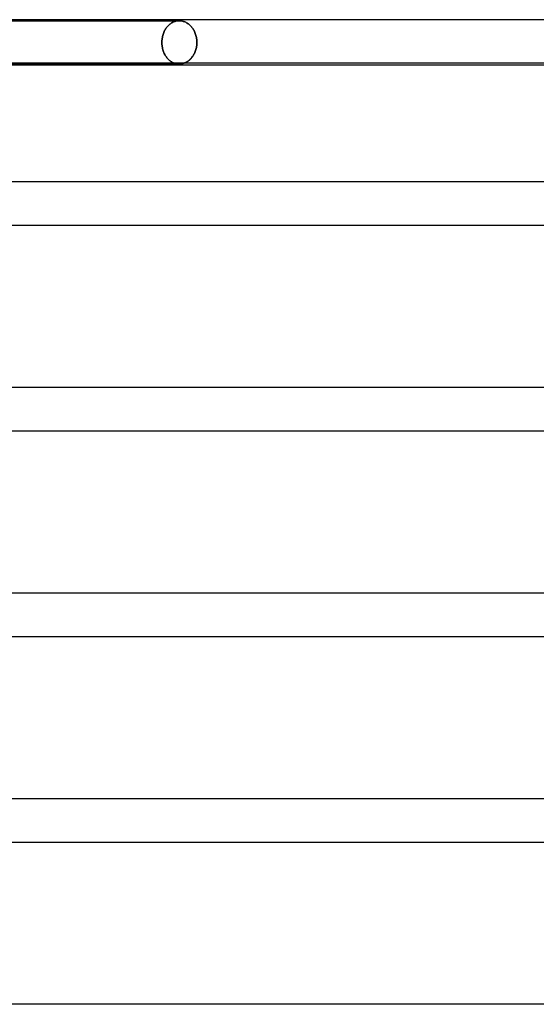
# Model space of a CAD drawing. Header units: millimetres. Extents: x -630 to 630, y -2 to 380.
# Tile 51 of 109: x -62 to -14, y 289 to 380. Entities that reach past the tile are written whole.
import ezdxf

# ---------------------------------------------------------------- set-up
doc = ezdxf.new("R2010")
doc.units = ezdxf.units.MM
doc.layers.add('HIDDEN', color=7, linetype='Continuous')
doc.layers.add('THICK', color=7, linetype='Continuous')

msp = doc.modelspace()

# ---------------------------------------------------------------- linework, layer by layer
at = {"layer": 'HIDDEN'}
for p, q in [((-70.167, 379.9), (-47.023, 379.9)), ((-47.96, 379.526), (-48.021, 379.469)), ((-48.021, 379.469), (-47.96, 379.526)), ((-47.897, 379.58), (-47.96, 379.526)), ((-47.96, 379.526), (-47.897, 379.58)), ((-47.831, 379.63), (-47.897, 379.58)), ((-47.897, 379.58), (-47.831, 379.63)), ((-47.763, 379.676), (-47.831, 379.63)), ((-47.831, 379.63), (-47.763, 379.676)), ((-47.693, 379.719), (-47.763, 379.676)), ((-47.763, 379.676), (-47.693, 379.719)), ((-47.622, 379.757), (-47.693, 379.719)), ((-47.693, 379.719), (-47.622, 379.757)), ((-47.549, 379.791), (-47.622, 379.757)), ((-47.622, 379.757), (-47.549, 379.791)), ((-47.475, 379.82), (-47.549, 379.791)), ((-47.549, 379.791), (-47.475, 379.82)), ((-47.4, 379.845), (-47.475, 379.82)), ((-47.475, 379.82), (-47.4, 379.845)), ((-47.324, 379.865), (-47.4, 379.845)), ((-47.4, 379.845), (-47.324, 379.865)), ((-47.248, 379.88), (-47.324, 379.865)), ((-47.324, 379.865), (-47.248, 379.88)), ((-47.172, 379.891), (-47.248, 379.88)), ((-47.248, 379.88), (-47.172, 379.891)), ((-47.097, 379.898), (-47.172, 379.891)), ((-47.172, 379.891), (-47.097, 379.898)), ((-47.023, 379.9), (-47.097, 379.898)), ((-47.097, 379.898), (-47.023, 379.9)), ((-46.948, 379.898), (-47.023, 379.9)), ((-47.023, 379.9), (-46.948, 379.898)), ((-46.873, 379.891), (-46.948, 379.898)), ((-46.948, 379.898), (-46.873, 379.891)), ((-46.797, 379.88), (-46.873, 379.891)), ((-46.873, 379.891), (-46.797, 379.88)), ((-46.721, 379.865), (-46.797, 379.88)), ((-46.797, 379.88), (-46.721, 379.865)), ((-46.645, 379.845), (-46.721, 379.865)), ((-46.721, 379.865), (-46.645, 379.845)), ((-46.569, 379.82), (-46.645, 379.845)), ((-46.645, 379.845), (-46.569, 379.82)), ((-46.494, 379.791), (-46.569, 379.82)), ((-46.569, 379.82), (-46.494, 379.791)), ((-46.42, 379.757), (-46.494, 379.791)), ((-46.494, 379.791), (-46.42, 379.757)), ((-46.347, 379.719), (-46.42, 379.757)), ((-46.42, 379.757), (-46.347, 379.719)), ((-46.276, 379.676), (-46.347, 379.719)), ((-46.347, 379.719), (-46.276, 379.676)), ((-46.207, 379.63), (-46.276, 379.676)), ((-46.276, 379.676), (-46.207, 379.63)), ((-46.14, 379.58), (-46.207, 379.63)), ((-46.207, 379.63), (-46.14, 379.58)), ((-46.075, 379.526), (-46.14, 379.58)), ((-46.14, 379.58), (-46.075, 379.526)), ((-46.013, 379.469), (-46.075, 379.526)), ((-46.075, 379.526), (-46.013, 379.469)), ((-48.512, 378.643), (-48.539, 378.552)), ((-48.539, 378.552), (-48.512, 378.643)), ((-48.482, 378.732), (-48.512, 378.643)), ((-48.512, 378.643), (-48.482, 378.732)), ((-48.448, 378.819), (-48.482, 378.732)), ((-48.482, 378.732), (-48.448, 378.819)), ((-48.411, 378.904), (-48.448, 378.819)), ((-48.448, 378.819), (-48.411, 378.904)), ((-48.371, 378.986), (-48.411, 378.904)), ((-48.411, 378.904), (-48.371, 378.986)), ((-48.328, 379.065), (-48.371, 378.986)), ((-48.371, 378.986), (-48.328, 379.065)), ((-48.283, 379.141), (-48.328, 379.065)), ((-48.328, 379.065), (-48.283, 379.141)), ((-48.235, 379.213), (-48.283, 379.141)), ((-48.283, 379.141), (-48.235, 379.213)), ((-48.185, 379.281), (-48.235, 379.213)), ((-48.235, 379.213), (-48.185, 379.281)), ((-48.133, 379.346), (-48.185, 379.281)), ((-48.185, 379.281), (-48.133, 379.346)), ((-48.079, 379.409), (-48.133, 379.346)), ((-48.133, 379.346), (-48.079, 379.409)), ((-48.021, 379.469), (-48.079, 379.409)), ((-48.079, 379.409), (-48.021, 379.469)), ((-45.954, 379.409), (-46.013, 379.469)), ((-46.013, 379.469), (-45.954, 379.409)), ((-45.898, 379.346), (-45.954, 379.409)), ((-45.954, 379.409), (-45.898, 379.346)), ((-45.845, 379.281), (-45.898, 379.346)), ((-45.898, 379.346), (-45.845, 379.281)), ((-45.794, 379.213), (-45.845, 379.281)), ((-45.845, 379.281), (-45.794, 379.213)), ((-45.745, 379.141), (-45.794, 379.213)), ((-45.794, 379.213), (-45.745, 379.141)), ((-45.698, 379.065), (-45.745, 379.141)), ((-45.745, 379.141), (-45.698, 379.065)), ((-45.654, 378.986), (-45.698, 379.065)), ((-45.698, 379.065), (-45.654, 378.986)), ((-45.612, 378.904), (-45.654, 378.986)), ((-45.654, 378.986), (-45.612, 378.904)), ((-45.574, 378.819), (-45.612, 378.904)), ((-45.612, 378.904), (-45.574, 378.819)), ((-45.539, 378.732), (-45.574, 378.819)), ((-45.574, 378.819), (-45.539, 378.732)), ((-45.508, 378.643), (-45.539, 378.732)), ((-45.539, 378.732), (-45.508, 378.643)), ((-45.48, 378.552), (-45.508, 378.643)), ((-45.508, 378.643), (-45.48, 378.552)), ((-48.624, 377.992), (-48.626, 377.9)), ((-48.626, 377.9), (-48.624, 377.992)), ((-48.626, 377.9), (-48.624, 377.805)), ((-48.624, 377.805), (-48.626, 377.9)), ((-48.619, 378.085), (-48.624, 377.992)), ((-48.624, 377.992), (-48.619, 378.085)), ((-48.624, 377.805), (-48.619, 377.709)), ((-48.619, 377.709), (-48.624, 377.805)), ((-48.611, 378.179), (-48.619, 378.085)), ((-48.619, 378.085), (-48.611, 378.179)), ((-48.619, 377.709), (-48.61, 377.612)), ((-48.61, 377.612), (-48.619, 377.709)), ((-48.598, 378.273), (-48.611, 378.179)), ((-48.611, 378.179), (-48.598, 378.273)), ((-48.582, 378.367), (-48.598, 378.273)), ((-48.598, 378.273), (-48.582, 378.367)), ((-48.563, 378.46), (-48.582, 378.367)), ((-48.582, 378.367), (-48.563, 378.46)), ((-48.539, 378.552), (-48.563, 378.46)), ((-48.563, 378.46), (-48.539, 378.552)), ((-45.456, 378.46), (-45.48, 378.552)), ((-45.48, 378.552), (-45.456, 378.46)), ((-45.436, 378.367), (-45.456, 378.46)), ((-45.456, 378.46), (-45.436, 378.367)), ((-45.419, 378.273), (-45.436, 378.367)), ((-45.436, 378.367), (-45.419, 378.273)), ((-45.406, 378.179), (-45.419, 378.273)), ((-45.419, 378.273), (-45.406, 378.179)), ((-45.397, 377.713), (-45.407, 377.618)), ((-45.397, 378.085), (-45.406, 378.179)), ((-45.406, 378.179), (-45.397, 378.085)), ((-45.406, 377.621), (-45.397, 377.715)), ((-45.392, 377.992), (-45.397, 378.085)), ((-45.397, 378.085), (-45.392, 377.992)), ((-45.397, 377.715), (-45.392, 377.808)), ((-45.392, 377.807), (-45.397, 377.713)), ((-45.39, 377.9), (-45.392, 377.992)), ((-45.392, 377.992), (-45.39, 377.9)), ((-45.392, 377.808), (-45.39, 377.9)), ((-45.39, 377.9), (-45.392, 377.807)), ((-48.61, 377.612), (-48.597, 377.515)), ((-48.597, 377.515), (-48.61, 377.612)), ((-48.597, 377.515), (-48.579, 377.419)), ((-48.579, 377.419), (-48.597, 377.515)), ((-48.579, 377.419), (-48.559, 377.323)), ((-48.559, 377.323), (-48.579, 377.419)), ((-48.559, 377.323), (-48.534, 377.228)), ((-48.534, 377.228), (-48.559, 377.323)), ((-48.534, 377.228), (-48.505, 377.135)), ((-48.505, 377.135), (-48.534, 377.228)), ((-48.505, 377.135), (-48.473, 377.043)), ((-48.473, 377.043), (-48.505, 377.135)), ((-48.473, 377.043), (-48.437, 376.954)), ((-48.437, 376.954), (-48.473, 377.043)), ((-48.437, 376.954), (-48.398, 376.868)), ((-48.398, 376.868), (-48.437, 376.954)), ((-48.398, 376.868), (-48.355, 376.784)), ((-48.355, 376.784), (-48.398, 376.868)), ((-48.355, 376.784), (-48.31, 376.704)), ((-48.31, 376.704), (-48.355, 376.784)), ((-45.66, 376.802), (-45.705, 376.723)), ((-45.698, 376.735), (-45.654, 376.814)), ((-45.618, 376.885), (-45.66, 376.802)), ((-45.654, 376.814), (-45.612, 376.896)), ((-45.579, 376.97), (-45.618, 376.885)), ((-45.612, 376.896), (-45.574, 376.981)), ((-45.543, 377.058), (-45.579, 376.97)), ((-45.574, 376.981), (-45.539, 377.068)), ((-45.511, 377.148), (-45.543, 377.058)), ((-45.539, 377.068), (-45.508, 377.157)), ((-45.482, 377.24), (-45.511, 377.148)), ((-45.508, 377.157), (-45.48, 377.248)), ((-45.458, 377.333), (-45.482, 377.24)), ((-45.48, 377.248), (-45.456, 377.34)), ((-45.437, 377.428), (-45.458, 377.333)), ((-45.456, 377.34), (-45.436, 377.433)), ((-45.42, 377.523), (-45.437, 377.428)), ((-45.436, 377.433), (-45.419, 377.527)), ((-45.407, 377.618), (-45.42, 377.523)), ((-45.419, 377.527), (-45.406, 377.621)), ((-48.31, 376.704), (-48.262, 376.627)), ((-48.262, 376.627), (-48.31, 376.704)), ((-48.262, 376.627), (-48.212, 376.555)), ((-48.212, 376.555), (-48.262, 376.627)), ((-48.212, 376.555), (-48.16, 376.486)), ((-48.16, 376.486), (-48.212, 376.555)), ((-48.16, 376.486), (-48.105, 376.42)), ((-48.105, 376.42), (-48.16, 376.486)), ((-48.105, 376.42), (-48.047, 376.357)), ((-48.047, 376.357), (-48.105, 376.42)), ((-48.047, 376.357), (-47.985, 376.297)), ((-47.985, 376.297), (-48.047, 376.357)), ((-47.985, 376.297), (-47.921, 376.24)), ((-47.921, 376.24), (-47.985, 376.297)), ((-47.921, 376.24), (-47.854, 376.187)), ((-47.854, 376.187), (-47.921, 376.24)), ((-47.854, 376.187), (-47.785, 376.138)), ((-47.785, 376.138), (-47.854, 376.187)), ((-47.785, 376.138), (-47.713, 376.093)), ((-47.713, 376.093), (-47.785, 376.138)), ((-47.713, 376.093), (-47.64, 376.052)), ((-47.64, 376.052), (-47.713, 376.093)), ((-47.64, 376.052), (-47.565, 376.016)), ((-47.565, 376.016), (-47.64, 376.052)), ((-47.565, 376.016), (-47.489, 375.985)), ((-47.489, 375.985), (-47.565, 376.016)), ((-47.489, 375.985), (-47.411, 375.959)), ((-47.411, 375.959), (-47.489, 375.985)), ((-47.411, 375.959), (-47.333, 375.937)), ((-47.333, 375.937), (-47.411, 375.959)), ((-47.333, 375.937), (-47.255, 375.921)), ((-47.255, 375.921), (-47.333, 375.937)), ((-47.255, 375.921), (-47.177, 375.909)), ((-47.177, 375.909), (-47.255, 375.921)), ((-47.177, 375.909), (-47.1, 375.902)), ((-47.1, 375.902), (-47.177, 375.909)), ((-47.1, 375.902), (-47.023, 375.9)), ((-47.023, 375.9), (-47.1, 375.902)), ((-47.023, 375.9), (-46.948, 375.902)), ((-46.948, 375.902), (-46.873, 375.909)), ((-46.873, 375.909), (-46.797, 375.92)), ((-46.797, 375.92), (-46.721, 375.935)), ((-46.721, 375.935), (-46.645, 375.955)), ((-46.645, 375.955), (-46.569, 375.98)), ((-46.569, 375.98), (-46.494, 376.009)), ((-46.442, 376.032), (-46.518, 375.999)), ((-46.494, 376.009), (-46.42, 376.043)), ((-46.368, 376.07), (-46.442, 376.032)), ((-46.42, 376.043), (-46.347, 376.081)), ((-46.296, 376.111), (-46.368, 376.07)), ((-46.347, 376.081), (-46.276, 376.124)), ((-46.226, 376.157), (-46.296, 376.111)), ((-46.276, 376.124), (-46.207, 376.17)), ((-46.157, 376.207), (-46.226, 376.157)), ((-46.207, 376.17), (-46.14, 376.22)), ((-46.091, 376.261), (-46.157, 376.207)), ((-46.14, 376.22), (-46.075, 376.274)), ((-46.028, 376.318), (-46.091, 376.261)), ((-46.075, 376.274), (-46.013, 376.331)), ((-45.967, 376.378), (-46.028, 376.318)), ((-46.013, 376.331), (-45.954, 376.391)), ((-45.91, 376.44), (-45.967, 376.378)), ((-45.954, 376.391), (-45.898, 376.454)), ((-45.855, 376.506), (-45.91, 376.44)), ((-45.898, 376.454), (-45.845, 376.519)), ((-45.803, 376.574), (-45.855, 376.506)), ((-45.845, 376.519), (-45.794, 376.587)), ((-45.753, 376.647), (-45.803, 376.574)), ((-45.794, 376.587), (-45.745, 376.659)), ((-45.705, 376.723), (-45.753, 376.647)), ((-45.745, 376.659), (-45.698, 376.735))]:
    msp.add_line(p, q, dxfattribs=at)
at = {"layer": 'THICK'}
for p, q in [((0, 380), (-398, 380)), ((-232.318, 376), (-2, 376)), ((-231.862, 375.9), (-47.023, 375.9)), ((-46.94, 375.903), (-47.023, 375.9)), ((-46.856, 375.911), (-46.94, 375.903)), ((-46.771, 375.924), (-46.856, 375.911)), ((-46.686, 375.944), (-46.771, 375.924)), ((-46.602, 375.969), (-46.686, 375.944)), ((-46.518, 375.999), (-46.602, 375.969)), ((-2, 375.8), (-80, 375.8)), ((0, 365), (-407.75, 365)), ((-238.273, 361), (-1.723, 361)), ((0, 346), (-418.5, 346)), ((-244.547, 342), (-1.778, 342)), ((0, 327), (-429.25, 327)), ((-250.827, 323), (-1.826, 323)), ((0, 308), (-440, 308)), ((-257.113, 304), (-1.867, 304)), ((0, 289), (-450.75, 289))]:
    msp.add_line(p, q, dxfattribs=at)

doc.saveas('drawing.dxf')
